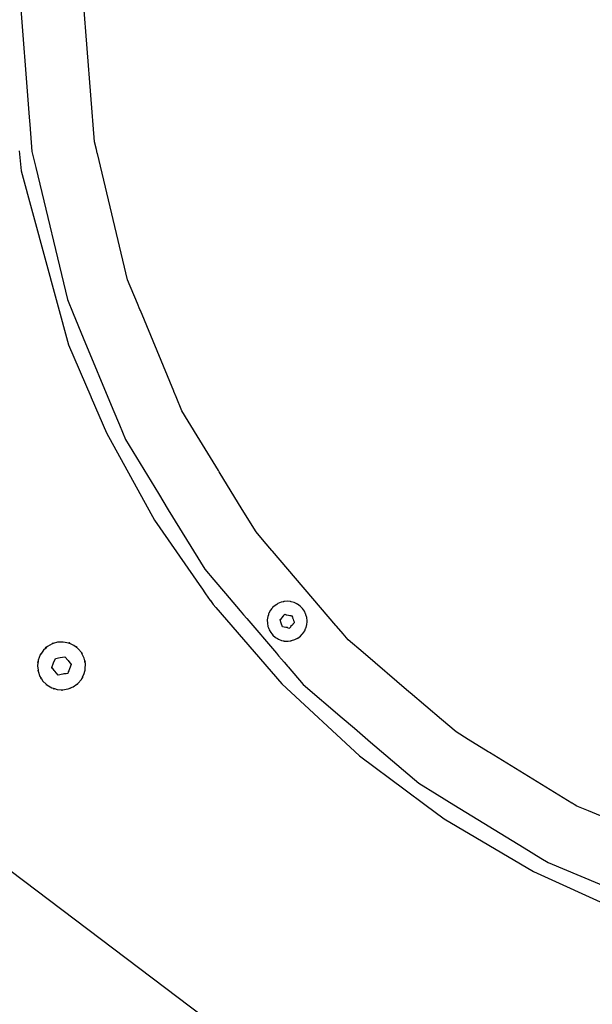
# Model space of a CAD drawing. Extents: x -1328 to 1072, y -1371 to 883.
# Tile 5 of 23: x -925 to -789, y -84 to 149. Entities that reach past the tile are written whole.
import ezdxf

# ---------------------------------------------------------------- set-up
doc = ezdxf.new("R2010")
doc.units = 0
doc.layers.get('0').update_dxf_attribs({"linetype": 'CONTINUOUS'})

msp = doc.modelspace()

# ---------------------------------------------------------------- linework, layer by layer
for p, q in [((-924.97, 153.38), (-922.96, 127.81)), ((-907.34, 119.99), (-909.95, 153.05)), ((-922.96, 127.81), (-922.8, 125.76)), ((-922.8, 125.76), (-922.67, 124.08)), ((-922.67, 124.08), (-922.16, 117.64)), ((-906.89, 118.11), (-907.34, 119.99)), ((-925.14, 117.82), (-924.72, 113.11)), ((-922.16, 117.64), (-921.26, 113.91)), ((-906.69, 117.28), (-906.89, 118.11)), ((-906.67, 117.17), (-906.69, 117.28)), ((-899.51, 87.34), (-906.67, 117.17)), ((-924.72, 113.11), (-913.48, 71.92)), ((-921.26, 113.91), (-913.77, 82.7)), ((-897.19, 81.74), (-899.51, 87.34)), ((-913.77, 82.7), (-912.37, 79.31)), ((-896.59, 80.29), (-897.19, 81.74)), ((-912.37, 79.31), (-910, 73.6)), ((-896.49, 80.06), (-896.59, 80.29)), ((-888.58, 60.96), (-896.49, 80.06)), ((-910, 73.6), (-903.01, 56.72)), ((-913.48, 71.92), (-908.24, 59.72)), ((-888.55, 60.88), (-888.58, 60.96)), ((-888.01, 59.6), (-888.55, 60.88)), ((-908.24, 59.72), (-908.14, 59.5)), ((-908.14, 59.5), (-904.53, 51.08)), ((-886.65, 56.31), (-888.01, 59.6)), ((-903.01, 56.72), (-901.46, 52.97)), ((-883.06, 50.44), (-886.65, 56.31)), ((-901.46, 52.97), (-900.02, 49.5)), ((-904.53, 51.08), (-893.14, 30.46)), ((-900.02, 49.5), (-892.21, 36.77)), ((-878.01, 42.21), (-883.06, 50.44)), ((-877.84, 41.92), (-878.01, 42.21)), ((-872.35, 32.96), (-877.84, 41.92)), ((-892.21, 36.77), (-889.87, 32.93)), ((-889.87, 32.93), (-881.24, 18.86)), ((-869.11, 27.68), (-872.35, 32.96)), ((-893.14, 30.46), (-881.99, 14.43)), ((-867.19, 25.43), (-869.11, 27.68)), ((-865.35, 23.28), (-867.19, 25.43)), ((-865.22, 23.13), (-865.35, 23.28)), ((-850.21, 5.55), (-865.22, 23.13)), ((-881.24, 18.86), (-879.08, 16.33)), ((-879.08, 16.33), (-876.35, 13.13)), ((-881.99, 14.43), (-881.93, 14.34)), ((-881.93, 14.34), (-881.03, 13.05)), ((-881.03, 13.05), (-879.94, 11.48)), ((-876.35, 13.13), (-872.83, 9.01)), ((-879.94, 11.48), (-879.9, 11.42)), ((-879.9, 11.42), (-879.26, 10.51)), ((-879.26, 10.51), (-878.66, 9.82)), ((-878.66, 9.82), (-862.99, -8.26)), ((-865.37, 9.52), (-865.68, 9.13)), ((-865.31, 9.6), (-865.37, 9.52)), ((-865.19, 9.76), (-865.31, 9.6)), ((-864.59, 10.29), (-865.19, 9.76)), ((-864.21, 10.54), (-864.59, 10.29)), ((-864.1, 10.61), (-864.21, 10.54)), ((-864.03, 10.65), (-864.1, 10.61)), ((-863.92, 10.72), (-864.03, 10.65)), ((-863.18, 11.03), (-863.92, 10.72)), ((-862.65, 11.15), (-863.18, 11.03)), ((-862.57, 11.17), (-862.65, 11.15)), ((-862.5, 11.19), (-862.57, 11.17)), ((-862.46, 11.2), (-862.5, 11.19)), ((-862.4, 11.21), (-862.46, 11.2)), ((-861.6, 11.26), (-862.4, 11.21)), ((-861.01, 11.19), (-861.6, 11.26)), ((-860.91, 11.18), (-861.01, 11.19)), ((-860.8, 11.16), (-860.91, 11.18)), ((-860.04, 10.94), (-860.8, 11.16)), ((-859.45, 10.65), (-860.04, 10.94)), ((-859.35, 10.61), (-859.45, 10.65)), ((-859.35, 10.61), (-859.33, 10.58)), ((-859.26, 10.55), (-859.33, 10.58)), ((-858.67, 10.13), (-859.26, 10.55)), ((-858.16, 9.61), (-858.67, 10.13)), ((-858.11, 9.56), (-858.16, 9.61)), ((-858.09, 9.53), (-858.11, 9.56)), ((-857.65, 8.9), (-858.09, 9.53)), ((-872.83, 9.01), (-872.04, 8.09)), ((-872.04, 8.09), (-871.26, 7.17)), ((-871.26, 7.17), (-864.25, -1.03)), ((-866.32, 7.67), (-866.44, 6.88)), ((-866.18, 8.07), (-866.32, 7.67)), ((-866.14, 8.17), (-866.18, 8.07)), ((-866.06, 8.42), (-866.14, 8.27)), ((-866.14, 8.27), (-866.14, 8.17)), ((-866.12, 8.26), (-866.14, 8.17)), ((-865.68, 9.13), (-866.06, 8.42)), ((-863.37, 6.94), (-863.09, 7.2)), ((-863.09, 7.2), (-862.86, 7.53)), ((-862.86, 7.53), (-862.68, 7.74)), ((-862.68, 7.74), (-862.57, 7.79)), ((-862.57, 7.79), (-862.52, 7.86)), ((-862.52, 7.86), (-862.5, 7.94)), ((-862.5, 7.94), (-862.43, 7.99)), ((-862.43, 7.99), (-862.42, 8.03)), ((-862.42, 8.03), (-862.29, 8.18)), ((-862.29, 8.18), (-861.97, 8.08)), ((-861.97, 8.08), (-861.9, 8.06)), ((-861.9, 8.06), (-861.83, 8.04)), ((-861.83, 8.04), (-861.44, 8.01)), ((-861.44, 8.01), (-861.07, 7.89)), ((-861.07, 7.89), (-860.93, 7.87)), ((-860.93, 7.87), (-860.86, 7.87)), ((-860.86, 7.87), (-860.78, 7.86)), ((-860.78, 7.86), (-860.59, 7.84)), ((-860.59, 7.84), (-860.51, 7.45)), ((-860.51, 7.45), (-860.52, 7.41)), ((-860.52, 7.41), (-860.49, 7.37)), ((-860.49, 7.37), (-860.32, 7.02)), ((-860.32, 7.02), (-860.22, 6.73)), ((-857.36, 8.27), (-857.65, 8.9)), ((-857.35, 8.25), (-857.36, 8.27)), ((-857.31, 8.18), (-857.35, 8.25)), ((-857.29, 8.07), (-857.31, 8.18)), ((-857.1, 7.4), (-857.29, 8.07)), ((-857.03, 6.65), (-857.1, 7.4)), ((-866.44, 6.88), (-866.44, 6.65)), ((-866.44, 6.65), (-866.44, 6.54)), ((-866.44, 6.54), (-866.43, 6.43)), ((-866.43, 6.43), (-866.43, 6.08)), ((-866.43, 6.08), (-866.28, 5.29)), ((-866.28, 5.29), (-866.18, 5.01)), ((-866.18, 5.01), (-866.14, 4.91)), ((-866.14, 4.91), (-866.11, 4.81)), ((-866.11, 4.81), (-866.01, 4.54)), ((-863.43, 6.88), (-863.37, 6.94)), ((-863.16, 6.06), (-863.43, 6.88)), ((-862.88, 5.24), (-863.16, 6.06)), ((-862.03, 5.07), (-862.88, 5.24)), ((-861.78, 5.05), (-862.03, 5.07)), ((-861.64, 5.05), (-861.78, 5.05)), ((-861.57, 5.02), (-861.64, 5.05)), ((-861.57, 4.98), (-861.57, 5.02)), ((-861.57, 4.98), (-861.5, 5)), ((-861.5, 5), (-861.18, 4.9)), ((-861.15, 4.94), (-861.18, 4.9)), ((-861.05, 5.05), (-861.15, 4.94)), ((-860.97, 5.14), (-861.05, 5.1)), ((-861.05, 5.1), (-861.05, 5.05)), ((-860.95, 5.23), (-860.97, 5.14)), ((-860.94, 5.28), (-860.95, 5.23)), ((-860.91, 5.29), (-860.94, 5.28)), ((-860.61, 5.55), (-860.91, 5.29)), ((-860.54, 5.65), (-860.61, 5.55)), ((-860.41, 5.78), (-860.54, 5.65)), ((-860.36, 5.84), (-860.41, 5.78)), ((-860.13, 6.09), (-860.36, 5.84)), ((-860.22, 6.73), (-860.11, 6.42)), ((-860.04, 6.2), (-860.13, 6.09)), ((-860.11, 6.42), (-860.11, 6.37)), ((-860.11, 6.37), (-860.04, 6.2)), ((-857.59, 4.3), (-857.37, 4.81)), ((-857.37, 4.81), (-857.32, 4.91)), ((-857.32, 4.91), (-857.28, 5.01)), ((-857.28, 5.01), (-857.27, 5.03)), ((-857.27, 5.03), (-857.08, 5.81)), ((-857.08, 5.81), (-857.03, 6.44)), ((-857.04, 6.61), (-857.03, 6.65)), ((-857.03, 6.54), (-857.04, 6.61)), ((-857.03, 6.44), (-857.03, 6.54)), ((-850.08, 5.4), (-850.21, 5.55)), ((-848.49, 3.54), (-850.08, 5.4)), ((-866.01, 4.54), (-865.61, 3.85)), ((-865.61, 3.85), (-865.37, 3.57)), ((-865.37, 3.57), (-865.3, 3.49)), ((-865.3, 3.49), (-865.09, 3.23)), ((-865.09, 3.23), (-864.49, 2.71)), ((-864.49, 2.71), (-864.21, 2.55)), ((-864.21, 2.55), (-864.12, 2.49)), ((-864.12, 2.49), (-864.02, 2.44)), ((-864.02, 2.44), (-863.8, 2.3)), ((-859.92, 2.19), (-859.45, 2.44)), ((-859.45, 2.44), (-859.36, 2.49)), ((-859.36, 2.49), (-859.26, 2.53)), ((-859.26, 2.53), (-859.21, 2.56)), ((-859.21, 2.56), (-858.57, 3.05)), ((-858.57, 3.05), (-858.17, 3.48)), ((-858.17, 3.48), (-858.09, 3.56)), ((-858.09, 3.56), (-858.03, 3.63)), ((-858.03, 3.63), (-857.59, 4.3)), ((-847.3, 2.15), (-848.49, 3.54)), ((-918.95, 0.12), (-919.45, -0.34)), ((-918.84, 0.37), (-918.99, 0.24)), ((-918.77, 0.29), (-918.95, 0.12)), ((-918.48, 0.56), (-918.77, 0.29)), ((-917.33, 1.2), (-918.48, 0.56)), ((-917.3, 1.21), (-917.33, 1.2)), ((-917.2, 1.34), (-917.3, 1.31)), ((-917.1, 1.27), (-917.3, 1.21)), ((-917.12, 1.37), (-917.2, 1.34)), ((-916.07, 1.56), (-917.1, 1.27)), ((-915.39, 1.59), (-916.07, 1.56)), ((-915.15, 1.6), (-915.39, 1.59)), ((-914.75, 1.62), (-915.15, 1.6)), ((-913.46, 1.38), (-914.75, 1.62)), ((-913.43, 1.36), (-913.46, 1.38)), ((-913.32, 1.31), (-913.43, 1.36)), ((-913.29, 1.43), (-913.36, 1.44)), ((-913.29, 1.3), (-913.32, 1.31)), ((-913.18, 1.38), (-913.29, 1.43)), ((-913.22, 1.27), (-913.29, 1.3)), ((-912.26, 0.84), (-913.22, 1.27)), ((-911.72, 0.43), (-912.26, 0.84)), ((-911.6, 0.34), (-911.72, 0.43)), ((-911.45, 0.39), (-911.6, 0.5)), ((-911.53, 0.29), (-911.6, 0.34)), ((-911.21, 0.04), (-911.53, 0.29)), ((-910.38, -0.97), (-911.21, 0.04)), ((-863.8, 2.3), (-863.05, 2.02)), ((-863.05, 2.02), (-862.67, 1.94)), ((-862.67, 1.94), (-862.62, 1.93)), ((-862.62, 1.93), (-862.56, 1.92)), ((-862.56, 1.92), (-862.49, 1.9)), ((-862.47, 1.86), (-862.49, 1.9)), ((-862.49, 1.9), (-862.46, 1.9)), ((-862.47, 1.86), (-862.27, 1.86)), ((-862.27, 1.86), (-861.47, 1.84)), ((-861.47, 1.84), (-861.02, 1.9)), ((-861.02, 1.9), (-860.91, 1.92)), ((-860.91, 1.92), (-860.8, 1.93)), ((-860.8, 1.93), (-860.68, 1.95)), ((-860.68, 1.95), (-859.92, 2.19)), ((-843.74, -0.89), (-847.3, 2.15)), ((-920.19, -1.43), (-920.65, -2.66)), ((-920.12, -1.17), (-920.22, -1.34)), ((-920.17, -1.4), (-920.19, -1.43)), ((-920.04, -1.21), (-920.17, -1.4)), ((-919.45, -0.34), (-920.04, -1.21)), ((-917.02, -3.33), (-916.61, -2.25)), ((-916.61, -2.25), (-915.47, -2.06)), ((-915.47, -2.06), (-914.33, -1.87)), ((-914.33, -1.87), (-913.6, -2.77)), ((-910.36, -1.01), (-910.38, -0.97)), ((-910.26, -1.21), (-910.36, -1.01)), ((-910.17, -1.16), (-910.28, -0.99)), ((-909.8, -2.16), (-910.26, -1.21)), ((-909.65, -2.82), (-909.8, -2.16)), ((-864.25, -1.03), (-863.75, -1.62)), ((-863.75, -1.62), (-863.07, -2.41)), ((-832.93, -10.13), (-843.74, -0.89)), ((-920.81, -3.18), (-920.82, -3.24)), ((-920.73, -3.29), (-920.82, -3.97)), ((-920.82, -3.97), (-920.71, -5.01)), ((-920.79, -3.04), (-920.81, -3.18)), ((-920.72, -3.17), (-920.73, -3.29)), ((-920.7, -3.05), (-920.72, -3.17)), ((-920.65, -2.66), (-920.7, -3.05)), ((-917.43, -4.41), (-917.02, -3.33)), ((-917.26, -4.61), (-917.43, -4.41)), ((-917.23, -4.65), (-917.26, -4.61)), ((-916.86, -5.1), (-917.23, -4.65)), ((-913.6, -2.77), (-913.44, -2.96)), ((-913.44, -2.96), (-913.07, -3.41)), ((-912.87, -3.66), (-913.28, -4.74)), ((-913.07, -3.41), (-913.04, -3.45)), ((-913.04, -3.45), (-912.87, -3.66)), ((-909.6, -3.05), (-909.65, -2.82)), ((-909.51, -3.44), (-909.6, -3.05)), ((-909.5, -3.04), (-909.55, -2.84)), ((-909.53, -4.76), (-909.51, -3.44)), ((-863.07, -2.41), (-862.43, -3.17)), ((-862.43, -3.17), (-861.94, -3.73)), ((-861.94, -3.73), (-861.65, -4.07)), ((-861.65, -4.07), (-861.53, -4.22)), ((-861.53, -4.22), (-857.91, -8.46)), ((-920.79, -5.03), (-920.75, -5.23)), ((-920.71, -5.01), (-920.69, -5.24)), ((-920.69, -5.24), (-920.68, -5.27)), ((-920.68, -5.27), (-920.25, -6.52)), ((-920.25, -6.52), (-920.03, -6.85)), ((-920.11, -6.9), (-919.99, -7.07)), ((-920.03, -6.85), (-919.9, -7.05)), ((-916.7, -5.3), (-916.86, -5.1)), ((-915.97, -6.19), (-916.7, -5.3)), ((-914.83, -6.01), (-915.97, -6.19)), ((-914.61, -5.93), (-914.83, -6.01)), ((-914.3, -5.92), (-914.61, -5.93)), ((-914.06, -5.88), (-914.3, -5.92)), ((-913.69, -5.82), (-914.06, -5.88)), ((-913.55, -5.46), (-913.69, -5.82)), ((-913.44, -5.17), (-913.55, -5.46)), ((-913.28, -4.74), (-913.44, -5.17)), ((-910.45, -7.21), (-910.27, -6.85)), ((-910.27, -6.85), (-910.22, -6.75)), ((-910.22, -6.75), (-910.16, -6.64)), ((-910.2, -6.89), (-910.14, -6.78)), ((-910.16, -6.64), (-909.85, -6.04)), ((-910.14, -6.78), (-910.1, -6.71)), ((-909.85, -6.04), (-909.59, -5.01)), ((-909.59, -5.01), (-909.54, -4.79)), ((-909.54, -4.79), (-909.53, -4.76)), ((-919.9, -7.05), (-919.54, -7.63)), ((-919.54, -7.63), (-918.78, -8.36)), ((-918.83, -8.42), (-918.66, -8.54)), ((-918.78, -8.36), (-918.75, -8.38)), ((-918.75, -8.38), (-918.62, -8.51)), ((-918.62, -8.51), (-918.59, -8.54)), ((-918.59, -8.54), (-917.46, -9.21)), ((-917.46, -9.21), (-917.08, -9.33)), ((-913.22, -9.33), (-913, -9.24)), ((-913, -9.24), (-912.37, -8.98)), ((-912.37, -8.98), (-911.52, -8.36)), ((-911.52, -8.36), (-911.34, -8.23)), ((-911.48, -8.41), (-911.32, -8.28)), ((-911.34, -8.23), (-911.31, -8.2)), ((-911.31, -8.2), (-910.45, -7.21)), ((-862.99, -8.26), (-844.62, -25.32)), ((-857.91, -8.46), (-848.75, -16.28)), ((-917.11, -9.41), (-917.01, -9.45)), ((-917.08, -9.33), (-917.05, -9.34)), ((-917.05, -9.34), (-916.99, -9.36)), ((-917.01, -9.45), (-916.91, -9.48)), ((-916.99, -9.36), (-916.97, -9.4)), ((-916.97, -9.4), (-916.85, -9.4)), ((-916.85, -9.4), (-916.2, -9.6)), ((-916.2, -9.6), (-915.15, -9.68)), ((-915.15, -9.68), (-915.05, -9.69)), ((-915.15, -9.75), (-915.07, -9.74)), ((-915.07, -9.74), (-914.94, -9.74)), ((-915.05, -9.69), (-914.98, -9.69)), ((-914.98, -9.69), (-914.92, -9.69)), ((-914.92, -9.69), (-914.89, -9.7)), ((-914.89, -9.7), (-913.59, -9.48)), ((-913.59, -9.48), (-913.22, -9.33)), ((-913.2, -9.39), (-913, -9.32)), ((-832.59, -10.42), (-832.93, -10.13)), ((-825.24, -16.7), (-832.59, -10.42)), ((-848.75, -16.28), (-845.83, -18.77)), ((-821.76, -19.66), (-825.24, -16.7)), ((-845.83, -18.77), (-841.99, -22.05)), ((-818.86, -21.44), (-821.76, -19.66)), ((-841.99, -22.05), (-830.58, -31.8)), ((-814.16, -24.32), (-818.86, -21.44)), ((-844.62, -25.32), (-833.79, -33.38)), ((-813.87, -24.5), (-814.16, -24.32)), ((-794.35, -36.46), (-813.87, -24.5)), ((-830.58, -31.8), (-826.25, -34.45)), ((-833.79, -33.38), (-829.17, -36.81)), ((-826.25, -34.45), (-822.31, -36.87)), ((-829.17, -36.81), (-824.6, -40.22)), ((-822.31, -36.87), (-805.61, -47.1)), ((-794.3, -36.49), (-794.35, -36.46)), ((-793.77, -36.82), (-794.3, -36.49)), ((-793.13, -37.21), (-793.77, -36.82)), ((-790.41, -38.33), (-793.13, -37.21)), ((-774.27, -45.02), (-790.41, -38.33)), ((-824.6, -40.22), (-803.46, -52.68)), ((-805.61, -47.1), (-801.67, -49.52)), ((-864.87, -99.63), (-931.14, -49.59)), ((-801.67, -49.52), (-799.94, -50.57)), ((-799.94, -50.57), (-784.45, -56.99)), ((-803.46, -52.68), (-781.75, -62.58))]:
    msp.add_line(p, q)

doc.saveas('drawing.dxf')
